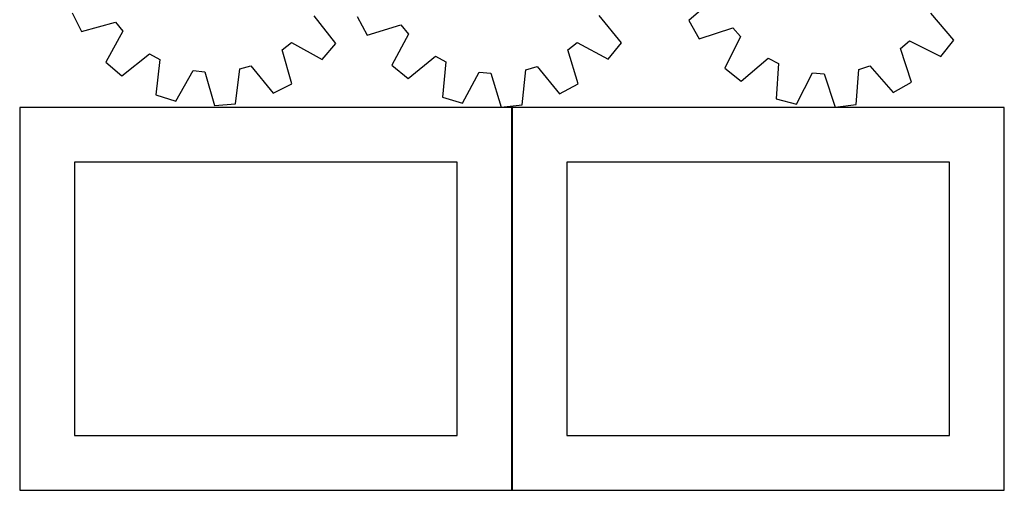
# Model space of a CAD drawing. Header units: millimetres. Extents: x 7 to 1243, y 7 to 1540.
# Tile 1 of 26: x 7 to 547, y 7 to 265. Entities that reach past the tile are written whole.
import ezdxf

# ---------------------------------------------------------------- set-up
doc = ezdxf.new("R2010")
doc.units = ezdxf.units.MM
doc.layers.add('CUT', color=7, linetype='CONTINUOUS', true_color=0x000000)

msp = doc.modelspace()

# ---------------------------------------------------------------- linework, layer by layer
at = {"layer": 'CUT'}
for p, q in [((388.521386, 277.065019), (373.88612, 264.366539)), ((35.378511, 268.4991), (40.637064, 258.231038)), ((180.169545, 251.66481), (168.194861, 266.897976)), ((191.879752, 266.476294), (197.30559, 256.295638)), ((336.926821, 252.013077), (324.704521, 267.048296)), ((519.251551, 253.562461), (506.65431, 268.284958)), ((40.637064, 258.231038), (59.293188, 263.464724)), ((59.293188, 263.464724), (63.284266, 258.423495)), ((197.30559, 256.295638), (215.873592, 261.833843)), ((215.873592, 261.833843), (219.946611, 256.858584)), ((373.88612, 264.366539), (379.566742, 254.325823)), ((379.566742, 254.325823), (397.989312, 260.330101)), ((397.989312, 260.330101), (402.186393, 255.459043)), ((63.284266, 258.423495), (53.909899, 241.465793)), ((219.946611, 256.858584), (210.850932, 239.749784)), ((402.186393, 255.459043), (393.524667, 238.126504)), ((150.696523, 248.260412), (155.737752, 252.25149)), ((155.737752, 252.25149), (172.695454, 242.877123)), ((172.695454, 242.877123), (180.169545, 251.66481)), ((307.513441, 248.126949), (312.4887, 252.199968)), ((312.4887, 252.199968), (329.5975, 243.104289)), ((329.5975, 243.104289), (336.926821, 252.013077)), ((489.945422, 248.936478), (494.816479, 253.133559)), ((495.9497, 230.513909), (489.945422, 248.936478)), ((494.816479, 253.133559), (512.149019, 244.471834)), ((512.149019, 244.471834), (519.251551, 253.562461)), ((62.697586, 233.991702), (77.930752, 245.966386)), ((77.930752, 245.966386), (83.547221, 242.836218)), ((155.930209, 229.604288), (150.696523, 248.260412)), ((219.759721, 232.420462), (234.794939, 244.642763)), ((234.794939, 244.642763), (240.461867, 241.6049)), ((313.051645, 229.558946), (307.513441, 248.126949)), ((402.615294, 231.023971), (417.337791, 243.621213)), ((417.337791, 243.621213), (423.079461, 240.727096)), ((53.909899, 241.465793), (62.697586, 233.991702)), ((83.547221, 242.836218), (81.375868, 223.581929)), ((125.093786, 218.499016), (127.39788, 237.737872)), ((127.39788, 237.737872), (133.582688, 239.495952)), ((133.582688, 239.495952), (145.662147, 224.345735)), ((210.850932, 239.749784), (219.759721, 232.420462)), ((240.461867, 241.6049), (238.60581, 222.317664)), ((284.390068, 237.224645), (290.545285, 239.083675)), ((290.545285, 239.083675), (302.870989, 224.133109)), ((393.524667, 238.126504), (402.615294, 231.023971)), ((423.079461, 240.727096), (421.709946, 221.399218)), ((467.104079, 237.455029), (473.210503, 239.468553)), ((473.210503, 239.468553), (485.908983, 224.833286)), ((92.354842, 220.039671), (101.845939, 236.932317)), ((101.845939, 236.932317), (108.232745, 236.189748)), ((108.232745, 236.189748), (113.594973, 217.570164)), ((249.641267, 218.955499), (258.854726, 236.001162)), ((258.854726, 236.001162), (265.252825, 235.363182)), ((265.252825, 235.363182), (270.918956, 216.833817)), ((282.401034, 217.950669), (284.390068, 237.224645)), ((432.826612, 218.316166), (441.60767, 235.588555)), ((441.60767, 235.588555), (448.019812, 235.111982)), ((448.019812, 235.111982), (454.151004, 216.731261)), ((465.601297, 218.137056), (467.104079, 237.455029)), ((145.662147, 224.345735), (155.930209, 229.604288)), ((302.870989, 224.133109), (313.051645, 229.558946)), ((485.908983, 224.833286), (495.9497, 230.513909)), ((81.375868, 223.581929), (92.354842, 220.039671)), ((238.60581, 222.317664), (249.641267, 218.955499)), ((276.674253, 216.614076), (6.674253, 216.614076)), ((6.674253, 216.614076), (6.674253, 6.614076)), ((113.594973, 217.570164), (125.093786, 218.499016)), ((270.918956, 216.833817), (282.401034, 217.950669)), ((276.674253, 6.614076), (276.674253, 216.614076)), ((546.908445, 216.521059), (276.908445, 216.521059)), ((276.908445, 216.521059), (276.908445, 6.521059)), ((421.709946, 221.399218), (432.826612, 218.316166)), ((454.151004, 216.731261), (465.601297, 218.137056)), ((546.908445, 6.521059), (546.908445, 216.521059)), ((246.674253, 186.614076), (36.674253, 186.614076)), ((36.674253, 186.614076), (36.674253, 36.614076)), ((246.674253, 36.614076), (246.674253, 186.614076)), ((516.908445, 186.521059), (306.908445, 186.521059)), ((306.908445, 186.521059), (306.908445, 36.521059)), ((516.908445, 36.521059), (516.908445, 186.521059)), ((36.674253, 36.614076), (246.674253, 36.614076)), ((306.908445, 36.521059), (516.908445, 36.521059)), ((6.674253, 6.614076), (276.674253, 6.614076)), ((276.908445, 6.521059), (546.908445, 6.521059))]:
    msp.add_line(p, q, dxfattribs=at)

doc.saveas('drawing.dxf')
